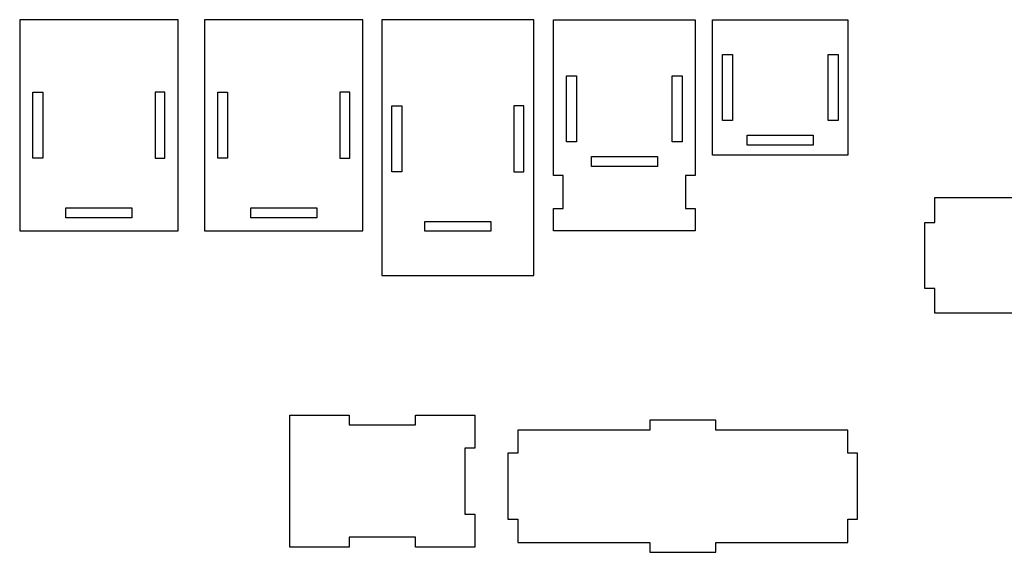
# Model space of a CAD drawing. Header units: centimetres. Extents: x -145 to 143, y -118 to 128.
# Tile 41 of 49: x 32 to 62, y 63 to 79. Entities that reach past the tile are written whole.
import ezdxf

# ---------------------------------------------------------------- set-up
doc = ezdxf.new("R2010")
doc.units = ezdxf.units.CM
doc.header["$MEASUREMENT"] = 0
doc.layers.add('Layer 1', color=7, linetype='Continuous')

msp = doc.modelspace()

# ---------------------------------------------------------------- linework, layer by layer
at = {"layer": 'Layer 1', "lineweight": 25}
for points, knots in [([(37.07247, 79.3263), (37.07247, 79.3263), (37.07247, 72.9263), (37.07247, 72.9263), (37.07247, 72.9263), (37.07247, 72.9263), (32.27247, 72.9263), (32.27247, 72.9263), (32.27247, 72.9263), (32.27247, 72.9263), (32.27247, 79.3263), (32.27247, 79.3263), (32.27247, 79.3263), (32.27247, 79.3263), (37.07247, 79.3263), (37.07247, 79.3263)], [0, 0, 0, 0, 0.2, 0.2, 0.2, 0.2, 0.4, 0.4, 0.4, 0.4, 0.6, 0.6, 0.6, 0.6, 1, 1, 1, 1]), ([(42.67247, 79.3263), (42.67247, 79.3263), (42.67247, 72.9263), (42.67247, 72.9263), (42.67247, 72.9263), (42.67247, 72.9263), (37.87247, 72.9263), (37.87247, 72.9263), (37.87247, 72.9263), (37.87247, 72.9263), (37.87247, 79.3263), (37.87247, 79.3263), (37.87247, 79.3263), (37.87247, 79.3263), (42.67247, 79.3263), (42.67247, 79.3263)], [0, 0, 0, 0, 0.2, 0.2, 0.2, 0.2, 0.4, 0.4, 0.4, 0.4, 0.6, 0.6, 0.6, 0.6, 1, 1, 1, 1]), ([(47.84847, 79.3263), (47.84847, 79.3263), (47.84847, 71.5723), (47.84847, 71.5723), (47.84847, 71.5723), (47.84847, 71.5723), (43.24847, 71.5723), (43.24847, 71.5723), (43.24847, 71.5723), (43.24847, 71.5723), (43.24847, 79.3263), (43.24847, 79.3263), (43.24847, 79.3263), (43.24847, 79.3263), (47.84847, 79.3263), (47.84847, 79.3263)], [0, 0, 0, 0, 0.2, 0.2, 0.2, 0.2, 0.4, 0.4, 0.4, 0.4, 0.6, 0.6, 0.6, 0.6, 1, 1, 1, 1]), ([(48.74347, 73.6013), (48.74347, 73.6013), (48.44347, 73.6013), (48.44347, 73.6013), (48.44347, 73.6013), (48.44347, 73.6013), (48.44347, 72.9263), (48.44347, 72.9263), (48.44347, 72.9263), (48.44347, 72.9263), (52.74347, 72.9263), (52.74347, 72.9263), (52.74347, 72.9263), (52.74347, 72.9263), (52.74347, 73.6013), (52.74347, 73.6013), (52.74347, 73.6013), (52.74347, 73.6013), (52.44347, 73.6013), (52.44347, 73.6013), (52.44347, 73.6013), (52.44347, 73.6013), (52.44347, 74.6013), (52.44347, 74.6013), (52.44347, 74.6013), (52.44347, 74.6013), (52.74347, 74.6013), (52.74347, 74.6013), (52.74347, 74.6013), (52.74347, 74.6013), (52.74347, 79.3263), (52.74347, 79.3263), (52.74347, 79.3263), (52.74347, 79.3263), (48.44347, 79.3263), (48.44347, 79.3263), (48.44347, 79.3263), (48.44347, 79.3263), (48.44347, 74.6013), (48.44347, 74.6013), (48.44347, 74.6013), (48.44347, 74.6013), (48.74347, 74.6013), (48.74347, 74.6013), (48.74347, 74.6013), (48.74347, 74.6013), (48.74347, 73.6013), (48.74347, 73.6013)], [0, 0, 0, 0, 0.07692308, 0.07692308, 0.07692308, 0.07692308, 0.15384615, 0.15384615, 0.15384615, 0.15384615, 0.23076923, 0.23076923, 0.23076923, 0.23076923, 0.30769231, 0.30769231, 0.30769231, 0.30769231, 0.38461538, 0.38461538, 0.38461538, 0.38461538, 0.46153846, 0.46153846, 0.46153846, 0.46153846, 0.53846154, 0.53846154, 0.53846154, 0.53846154, 0.61538462, 0.61538462, 0.61538462, 0.61538462, 0.69230769, 0.69230769, 0.69230769, 0.69230769, 0.76923077, 0.76923077, 0.76923077, 0.76923077, 0.84615385, 0.84615385, 0.84615385, 0.84615385, 1, 1, 1, 1]), ([(53.26747, 75.2263), (53.26747, 75.2263), (57.36747, 75.2263), (57.36747, 75.2263), (57.36747, 75.2263), (57.36747, 75.2263), (57.36747, 79.3263), (57.36747, 79.3263), (57.36747, 79.3263), (57.36747, 79.3263), (53.26747, 79.3263), (53.26747, 79.3263), (53.26747, 79.3263), (53.26747, 79.3263), (53.26747, 75.2263), (53.26747, 75.2263)], [0, 0, 0, 0, 0.2, 0.2, 0.2, 0.2, 0.4, 0.4, 0.4, 0.4, 0.6, 0.6, 0.6, 0.6, 1, 1, 1, 1]), ([(53.86747, 76.2763), (53.86747, 76.2763), (53.86747, 78.2763), (53.86747, 78.2763), (53.86747, 78.2763), (53.86747, 78.2763), (53.56747, 78.2763), (53.56747, 78.2763), (53.56747, 78.2763), (53.56747, 78.2763), (53.56747, 76.2763), (53.56747, 76.2763), (53.56747, 76.2763), (53.56747, 76.2763), (53.86747, 76.2763), (53.86747, 76.2763)], [0, 0, 0, 0, 0.2, 0.2, 0.2, 0.2, 0.4, 0.4, 0.4, 0.4, 0.6, 0.6, 0.6, 0.6, 1, 1, 1, 1]), ([(57.06747, 78.2763), (57.06747, 78.2763), (56.76747, 78.2763), (56.76747, 78.2763), (56.76747, 78.2763), (56.76747, 78.2763), (56.76747, 76.2763), (56.76747, 76.2763), (56.76747, 76.2763), (56.76747, 76.2763), (57.06747, 76.2763), (57.06747, 76.2763), (57.06747, 76.2763), (57.06747, 76.2763), (57.06747, 78.2763), (57.06747, 78.2763)], [0, 0, 0, 0, 0.2, 0.2, 0.2, 0.2, 0.4, 0.4, 0.4, 0.4, 0.6, 0.6, 0.6, 0.6, 1, 1, 1, 1]), ([(49.14347, 75.6303), (49.14347, 75.6303), (49.14347, 77.6303), (49.14347, 77.6303), (49.14347, 77.6303), (49.14347, 77.6303), (48.84347, 77.6303), (48.84347, 77.6303), (48.84347, 77.6303), (48.84347, 77.6303), (48.84347, 75.6303), (48.84347, 75.6303), (48.84347, 75.6303), (48.84347, 75.6303), (49.14347, 75.6303), (49.14347, 75.6303)], [0, 0, 0, 0, 0.2, 0.2, 0.2, 0.2, 0.4, 0.4, 0.4, 0.4, 0.6, 0.6, 0.6, 0.6, 1, 1, 1, 1]), ([(52.34347, 77.6303), (52.34347, 77.6303), (52.04347, 77.6303), (52.04347, 77.6303), (52.04347, 77.6303), (52.04347, 77.6303), (52.04347, 75.6303), (52.04347, 75.6303), (52.04347, 75.6303), (52.04347, 75.6303), (52.34347, 75.6303), (52.34347, 75.6303), (52.34347, 75.6303), (52.34347, 75.6303), (52.34347, 77.6303), (52.34347, 77.6303)], [0, 0, 0, 0, 0.2, 0.2, 0.2, 0.2, 0.4, 0.4, 0.4, 0.4, 0.6, 0.6, 0.6, 0.6, 1, 1, 1, 1]), ([(32.97247, 75.1263), (32.97247, 75.1263), (32.97247, 77.1263), (32.97247, 77.1263), (32.97247, 77.1263), (32.97247, 77.1263), (32.67247, 77.1263), (32.67247, 77.1263), (32.67247, 77.1263), (32.67247, 77.1263), (32.67247, 75.1263), (32.67247, 75.1263), (32.67247, 75.1263), (32.67247, 75.1263), (32.97247, 75.1263), (32.97247, 75.1263)], [0, 0, 0, 0, 0.2, 0.2, 0.2, 0.2, 0.4, 0.4, 0.4, 0.4, 0.6, 0.6, 0.6, 0.6, 1, 1, 1, 1]), ([(36.67247, 77.1263), (36.67247, 77.1263), (36.67247, 75.1263), (36.67247, 75.1263), (36.67247, 75.1263), (36.67247, 75.1263), (36.37247, 75.1263), (36.37247, 75.1263), (36.37247, 75.1263), (36.37247, 75.1263), (36.37247, 77.1263), (36.37247, 77.1263), (36.37247, 77.1263), (36.37247, 77.1263), (36.67247, 77.1263), (36.67247, 77.1263)], [0, 0, 0, 0, 0.2, 0.2, 0.2, 0.2, 0.4, 0.4, 0.4, 0.4, 0.6, 0.6, 0.6, 0.6, 1, 1, 1, 1]), ([(38.57247, 75.1263), (38.57247, 75.1263), (38.57247, 77.1263), (38.57247, 77.1263), (38.57247, 77.1263), (38.57247, 77.1263), (38.27247, 77.1263), (38.27247, 77.1263), (38.27247, 77.1263), (38.27247, 77.1263), (38.27247, 75.1263), (38.27247, 75.1263), (38.27247, 75.1263), (38.27247, 75.1263), (38.57247, 75.1263), (38.57247, 75.1263)], [0, 0, 0, 0, 0.2, 0.2, 0.2, 0.2, 0.4, 0.4, 0.4, 0.4, 0.6, 0.6, 0.6, 0.6, 1, 1, 1, 1]), ([(42.27247, 77.1263), (42.27247, 77.1263), (42.27247, 75.1263), (42.27247, 75.1263), (42.27247, 75.1263), (42.27247, 75.1263), (41.97247, 75.1263), (41.97247, 75.1263), (41.97247, 75.1263), (41.97247, 75.1263), (41.97247, 77.1263), (41.97247, 77.1263), (41.97247, 77.1263), (41.97247, 77.1263), (42.27247, 77.1263), (42.27247, 77.1263)], [0, 0, 0, 0, 0.2, 0.2, 0.2, 0.2, 0.4, 0.4, 0.4, 0.4, 0.6, 0.6, 0.6, 0.6, 1, 1, 1, 1]), ([(43.84847, 74.7163), (43.84847, 74.7163), (43.84847, 76.7163), (43.84847, 76.7163), (43.84847, 76.7163), (43.84847, 76.7163), (43.54847, 76.7163), (43.54847, 76.7163), (43.54847, 76.7163), (43.54847, 76.7163), (43.54847, 74.7163), (43.54847, 74.7163), (43.54847, 74.7163), (43.54847, 74.7163), (43.84847, 74.7163), (43.84847, 74.7163)], [0, 0, 0, 0, 0.2, 0.2, 0.2, 0.2, 0.4, 0.4, 0.4, 0.4, 0.6, 0.6, 0.6, 0.6, 1, 1, 1, 1]), ([(47.54847, 76.7163), (47.54847, 76.7163), (47.54847, 74.7163), (47.54847, 74.7163), (47.54847, 74.7163), (47.54847, 74.7163), (47.24847, 74.7163), (47.24847, 74.7163), (47.24847, 74.7163), (47.24847, 74.7163), (47.24847, 76.7163), (47.24847, 76.7163), (47.24847, 76.7163), (47.24847, 76.7163), (47.54847, 76.7163), (47.54847, 76.7163)], [0, 0, 0, 0, 0.2, 0.2, 0.2, 0.2, 0.4, 0.4, 0.4, 0.4, 0.6, 0.6, 0.6, 0.6, 1, 1, 1, 1]), ([(56.31747, 75.8263), (56.31747, 75.8263), (54.31747, 75.8263), (54.31747, 75.8263), (54.31747, 75.8263), (54.31747, 75.8263), (54.31747, 75.5263), (54.31747, 75.5263), (54.31747, 75.5263), (54.31747, 75.5263), (56.31747, 75.5263), (56.31747, 75.5263), (56.31747, 75.5263), (56.31747, 75.5263), (56.31747, 75.8263), (56.31747, 75.8263)], [0, 0, 0, 0, 0.2, 0.2, 0.2, 0.2, 0.4, 0.4, 0.4, 0.4, 0.6, 0.6, 0.6, 0.6, 1, 1, 1, 1]), ([(51.59347, 75.1803), (51.59347, 75.1803), (49.59347, 75.1803), (49.59347, 75.1803), (49.59347, 75.1803), (49.59347, 75.1803), (49.59347, 74.8803), (49.59347, 74.8803), (49.59347, 74.8803), (49.59347, 74.8803), (51.59347, 74.8803), (51.59347, 74.8803), (51.59347, 74.8803), (51.59347, 74.8803), (51.59347, 75.1803), (51.59347, 75.1803)], [0, 0, 0, 0, 0.2, 0.2, 0.2, 0.2, 0.4, 0.4, 0.4, 0.4, 0.6, 0.6, 0.6, 0.6, 1, 1, 1, 1]), ([(69.99847, 70.4363), (69.99847, 70.4363), (69.99847, 71.1863), (69.99847, 71.1863), (69.99847, 71.1863), (69.99847, 71.1863), (70.29847, 71.1863), (70.29847, 71.1863), (70.29847, 71.1863), (70.29847, 71.1863), (70.29847, 73.1863), (70.29847, 73.1863), (70.29847, 73.1863), (70.29847, 73.1863), (69.99847, 73.1863), (69.99847, 73.1863), (69.99847, 73.1863), (69.99847, 73.1863), (69.99847, 73.9363), (69.99847, 73.9363), (69.99847, 73.9363), (69.99847, 73.9363), (59.99847, 73.9363), (59.99847, 73.9363), (59.99847, 73.9363), (59.99847, 73.9363), (59.99847, 73.1863), (59.99847, 73.1863), (59.99847, 73.1863), (59.99847, 73.1863), (59.69847, 73.1863), (59.69847, 73.1863), (59.69847, 73.1863), (59.69847, 73.1863), (59.69847, 71.1863), (59.69847, 71.1863), (59.69847, 71.1863), (59.69847, 71.1863), (59.99847, 71.1863), (59.99847, 71.1863), (59.99847, 71.1863), (59.99847, 71.1863), (59.99847, 70.4363), (59.99847, 70.4363), (59.99847, 70.4363), (59.99847, 70.4363), (63.99847, 70.4363), (63.99847, 70.4363), (63.99847, 70.4363), (63.99847, 70.4363), (63.99847, 70.7363), (63.99847, 70.7363), (63.99847, 70.7363), (63.99847, 70.7363), (65.99847, 70.7363), (65.99847, 70.7363), (65.99847, 70.7363), (65.99847, 70.7363), (65.99847, 70.4363), (65.99847, 70.4363), (65.99847, 70.4363), (65.99847, 70.4363), (69.99847, 70.4363), (69.99847, 70.4363)], [0, 0, 0, 0, 0.05882353, 0.05882353, 0.05882353, 0.05882353, 0.11764706, 0.11764706, 0.11764706, 0.11764706, 0.17647059, 0.17647059, 0.17647059, 0.17647059, 0.23529412, 0.23529412, 0.23529412, 0.23529412, 0.29411765, 0.29411765, 0.29411765, 0.29411765, 0.35294118, 0.35294118, 0.35294118, 0.35294118, 0.41176471, 0.41176471, 0.41176471, 0.41176471, 0.47058824, 0.47058824, 0.47058824, 0.47058824, 0.52941176, 0.52941176, 0.52941176, 0.52941176, 0.58823529, 0.58823529, 0.58823529, 0.58823529, 0.64705882, 0.64705882, 0.64705882, 0.64705882, 0.70588235, 0.70588235, 0.70588235, 0.70588235, 0.76470588, 0.76470588, 0.76470588, 0.76470588, 0.82352941, 0.82352941, 0.82352941, 0.82352941, 0.88235294, 0.88235294, 0.88235294, 0.88235294, 1, 1, 1, 1]), ([(35.67147, 73.3263), (35.67147, 73.3263), (35.67147, 73.3763), (35.67147, 73.3763), (35.67147, 73.3763), (35.67147, 73.3763), (35.67247, 73.3763), (35.67247, 73.3763), (35.67247, 73.3763), (35.67247, 73.3763), (35.67247, 73.6263), (35.67247, 73.6263), (35.67247, 73.6263), (35.67247, 73.6263), (33.67247, 73.6263), (33.67247, 73.6263), (33.67247, 73.6263), (33.67247, 73.6263), (33.67247, 73.3263), (33.67247, 73.3263), (33.67247, 73.3263), (33.67247, 73.3263), (35.67147, 73.3263), (35.67147, 73.3263)], [0, 0, 0, 0, 0.14285714, 0.14285714, 0.14285714, 0.14285714, 0.28571429, 0.28571429, 0.28571429, 0.28571429, 0.42857143, 0.42857143, 0.42857143, 0.42857143, 0.57142857, 0.57142857, 0.57142857, 0.57142857, 0.71428571, 0.71428571, 0.71428571, 0.71428571, 1, 1, 1, 1]), ([(41.27147, 73.3263), (41.27147, 73.3263), (41.27147, 73.3763), (41.27147, 73.3763), (41.27147, 73.3763), (41.27147, 73.3763), (41.27247, 73.3763), (41.27247, 73.3763), (41.27247, 73.3763), (41.27247, 73.3763), (41.27247, 73.6263), (41.27247, 73.6263), (41.27247, 73.6263), (41.27247, 73.6263), (39.27247, 73.6263), (39.27247, 73.6263), (39.27247, 73.6263), (39.27247, 73.6263), (39.27247, 73.3263), (39.27247, 73.3263), (39.27247, 73.3263), (39.27247, 73.3263), (41.27147, 73.3263), (41.27147, 73.3263)], [0, 0, 0, 0, 0.14285714, 0.14285714, 0.14285714, 0.14285714, 0.28571429, 0.28571429, 0.28571429, 0.28571429, 0.42857143, 0.42857143, 0.42857143, 0.42857143, 0.57142857, 0.57142857, 0.57142857, 0.57142857, 0.71428571, 0.71428571, 0.71428571, 0.71428571, 1, 1, 1, 1]), ([(46.54847, 72.9163), (46.54847, 72.9163), (46.54847, 73.2163), (46.54847, 73.2163), (46.54847, 73.2163), (46.54847, 73.2163), (44.54847, 73.2163), (44.54847, 73.2163), (44.54847, 73.2163), (44.54847, 73.2163), (44.54847, 72.9163), (44.54847, 72.9163), (44.54847, 72.9163), (44.54847, 72.9163), (46.54847, 72.9163), (46.54847, 72.9163)], [0, 0, 0, 0, 0.2, 0.2, 0.2, 0.2, 0.4, 0.4, 0.4, 0.4, 0.6, 0.6, 0.6, 0.6, 1, 1, 1, 1]), ([(46.06047, 67.3473), (46.06047, 67.3473), (44.26047, 67.3473), (44.26047, 67.3473), (44.26047, 67.3473), (44.26047, 67.3473), (44.26047, 67.0473), (44.26047, 67.0473), (44.26047, 67.0473), (44.26047, 67.0473), (42.26047, 67.0473), (42.26047, 67.0473), (42.26047, 67.0473), (42.26047, 67.0473), (42.26047, 67.3473), (42.26047, 67.3473), (42.26047, 67.3473), (42.26047, 67.3473), (40.46047, 67.3473), (40.46047, 67.3473), (40.46047, 67.3473), (40.46047, 67.3473), (40.46047, 63.3473), (40.46047, 63.3473), (40.46047, 63.3473), (40.46047, 63.3473), (42.26047, 63.3473), (42.26047, 63.3473), (42.26047, 63.3473), (42.26047, 63.3473), (42.26047, 63.6473), (42.26047, 63.6473), (42.26047, 63.6473), (42.26047, 63.6473), (44.26047, 63.6473), (44.26047, 63.6473), (44.26047, 63.6473), (44.26047, 63.6473), (44.26047, 63.3473), (44.26047, 63.3473), (44.26047, 63.3473), (44.26047, 63.3473), (46.06047, 63.3473), (46.06047, 63.3473), (46.06047, 63.3473), (46.06047, 63.3473), (46.06047, 64.3473), (46.06047, 64.3473), (46.06047, 64.3473), (46.06047, 64.3473), (45.76047, 64.3473), (45.76047, 64.3473), (45.76047, 64.3473), (45.76047, 64.3473), (45.76047, 66.3473), (45.76047, 66.3473), (45.76047, 66.3473), (45.76047, 66.3473), (46.06047, 66.3473), (46.06047, 66.3473), (46.06047, 66.3473), (46.06047, 66.3473), (46.06047, 67.3473), (46.06047, 67.3473)], [0, 0, 0, 0, 0.05882353, 0.05882353, 0.05882353, 0.05882353, 0.11764706, 0.11764706, 0.11764706, 0.11764706, 0.17647059, 0.17647059, 0.17647059, 0.17647059, 0.23529412, 0.23529412, 0.23529412, 0.23529412, 0.29411765, 0.29411765, 0.29411765, 0.29411765, 0.35294118, 0.35294118, 0.35294118, 0.35294118, 0.41176471, 0.41176471, 0.41176471, 0.41176471, 0.47058824, 0.47058824, 0.47058824, 0.47058824, 0.52941176, 0.52941176, 0.52941176, 0.52941176, 0.58823529, 0.58823529, 0.58823529, 0.58823529, 0.64705882, 0.64705882, 0.64705882, 0.64705882, 0.70588235, 0.70588235, 0.70588235, 0.70588235, 0.76470588, 0.76470588, 0.76470588, 0.76470588, 0.82352941, 0.82352941, 0.82352941, 0.82352941, 0.88235294, 0.88235294, 0.88235294, 0.88235294, 1, 1, 1, 1]), ([(57.36247, 63.4883), (57.36247, 63.4883), (53.36247, 63.4883), (53.36247, 63.4883), (53.36247, 63.4883), (53.36247, 63.4883), (53.36247, 63.1883), (53.36247, 63.1883), (53.36247, 63.1883), (53.36247, 63.1883), (51.36247, 63.1883), (51.36247, 63.1883), (51.36247, 63.1883), (51.36247, 63.1883), (51.36247, 63.4883), (51.36247, 63.4883), (51.36247, 63.4883), (51.36247, 63.4883), (47.36247, 63.4883), (47.36247, 63.4883), (47.36247, 63.4883), (47.36247, 63.4883), (47.36247, 64.1883), (47.36247, 64.1883), (47.36247, 64.1883), (47.36247, 64.1883), (47.06247, 64.1883), (47.06247, 64.1883), (47.06247, 64.1883), (47.06247, 64.1883), (47.06247, 66.1883), (47.06247, 66.1883), (47.06247, 66.1883), (47.06247, 66.1883), (47.36247, 66.1883), (47.36247, 66.1883), (47.36247, 66.1883), (47.36247, 66.1883), (47.36247, 66.8883), (47.36247, 66.8883), (47.36247, 66.8883), (47.36247, 66.8883), (51.36247, 66.8883), (51.36247, 66.8883), (51.36247, 66.8883), (51.36247, 66.8883), (51.36247, 67.1883), (51.36247, 67.1883), (51.36247, 67.1883), (51.36247, 67.1883), (53.36247, 67.1883), (53.36247, 67.1883), (53.36247, 67.1883), (53.36247, 67.1883), (53.36247, 66.8883), (53.36247, 66.8883), (53.36247, 66.8883), (53.36247, 66.8883), (57.36247, 66.8883), (57.36247, 66.8883), (57.36247, 66.8883), (57.36247, 66.8883), (57.36247, 66.1883), (57.36247, 66.1883), (57.36247, 66.1883), (57.36247, 66.1883), (57.66247, 66.1883), (57.66247, 66.1883), (57.66247, 66.1883), (57.66247, 66.1883), (57.66247, 64.1883), (57.66247, 64.1883), (57.66247, 64.1883), (57.66247, 64.1883), (57.36247, 64.1883), (57.36247, 64.1883), (57.36247, 64.1883), (57.36247, 64.1883), (57.36247, 63.4883), (57.36247, 63.4883)], [0, 0, 0, 0, 0.04761905, 0.04761905, 0.04761905, 0.04761905, 0.0952381, 0.0952381, 0.0952381, 0.0952381, 0.14285714, 0.14285714, 0.14285714, 0.14285714, 0.19047619, 0.19047619, 0.19047619, 0.19047619, 0.23809524, 0.23809524, 0.23809524, 0.23809524, 0.28571429, 0.28571429, 0.28571429, 0.28571429, 0.33333333, 0.33333333, 0.33333333, 0.33333333, 0.38095238, 0.38095238, 0.38095238, 0.38095238, 0.42857143, 0.42857143, 0.42857143, 0.42857143, 0.47619048, 0.47619048, 0.47619048, 0.47619048, 0.52380952, 0.52380952, 0.52380952, 0.52380952, 0.57142857, 0.57142857, 0.57142857, 0.57142857, 0.61904762, 0.61904762, 0.61904762, 0.61904762, 0.66666667, 0.66666667, 0.66666667, 0.66666667, 0.71428571, 0.71428571, 0.71428571, 0.71428571, 0.76190476, 0.76190476, 0.76190476, 0.76190476, 0.80952381, 0.80952381, 0.80952381, 0.80952381, 0.85714286, 0.85714286, 0.85714286, 0.85714286, 0.9047619, 0.9047619, 0.9047619, 0.9047619, 1, 1, 1, 1])]:
    msp.add_open_spline(points, degree=3, knots=knots, dxfattribs=at)

doc.saveas('drawing.dxf')
